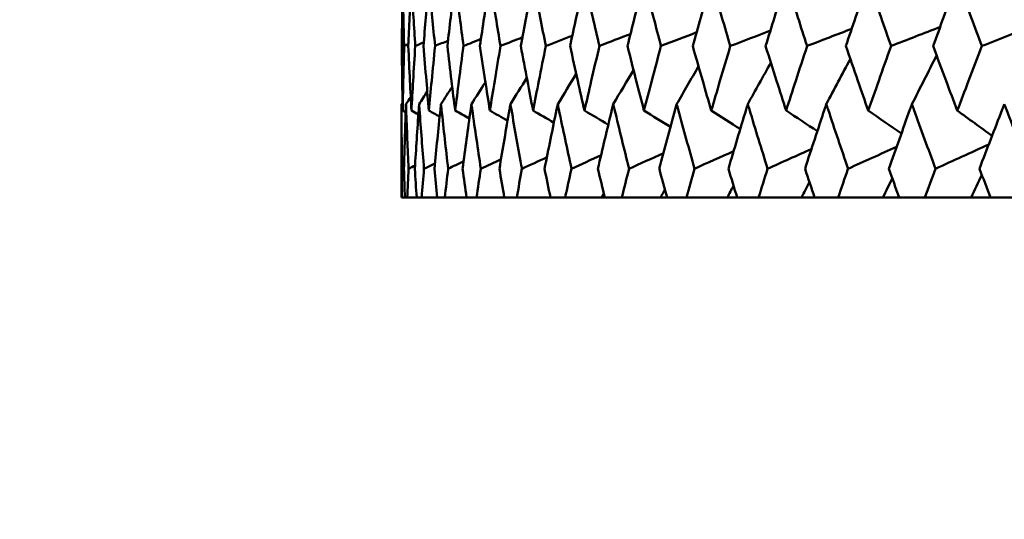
# Model space of a CAD drawing. Header units: millimetres. Extents: x 61 to 1929, y 482 to 2664.
# Tile 1 of 219: x 307.34 to 316.19, y 559.36 to 563.86. Entities that reach past the tile are written whole.
import ezdxf

# ---------------------------------------------------------------- set-up
doc = ezdxf.new("R2010")
doc.units = ezdxf.units.MM
doc.header["$LTSCALE"] = 10
doc.layers.add('Widoczne (ISO)', color=7, linetype='Continuous', lineweight=50)

msp = doc.modelspace()

# ---------------------------------------------------------------- linework, layer by layer
at = {"layer": 'Widoczne (ISO)'}
for p, q in [((310.7742, 562.2569), (310.7742, 563.0972)), ((310.7742, 562.2569), (310.775, 562.2569)), ((310.8032, 562.2569), (310.775, 562.2569)), ((310.8032, 562.2569), (310.8258, 562.2569)), ((310.9101, 562.2569), (310.8258, 562.2569)), ((310.9101, 562.2569), (310.9553, 562.2569)), ((311.0955, 562.2569), (310.9553, 562.2569)), ((311.0955, 562.2569), (311.1631, 562.2569)), ((311.3585, 562.2569), (311.1631, 562.2569)), ((311.3585, 562.2569), (311.4482, 562.2569)), ((311.6981, 562.2569), (311.4482, 562.2569)), ((311.6981, 562.2569), (311.8096, 562.2569)), ((312.1131, 562.2569), (311.8096, 562.2569)), ((312.1131, 562.2569), (312.2458, 562.2569)), ((312.572, 562.2569), (312.2458, 562.2569)), ((312.6016, 562.2569), (312.572, 562.2569)), ((312.6016, 562.2569), (312.7552, 562.2569)), ((313.1025, 562.2569), (312.7552, 562.2569)), ((313.1619, 562.2569), (313.1025, 562.2569)), ((313.1619, 562.2569), (313.3357, 562.2569)), ((313.7028, 562.2569), (313.3357, 562.2569)), ((313.7917, 562.2569), (313.7028, 562.2569)), ((313.7917, 562.2569), (313.985, 562.2569)), ((314.3704, 562.2569), (313.985, 562.2569)), ((314.4886, 562.2569), (314.3704, 562.2569)), ((314.4886, 562.2569), (314.7005, 562.2569)), ((315.1027, 562.2569), (314.7005, 562.2569)), ((315.2496, 562.2569), (315.1027, 562.2569)), ((315.2496, 562.2569), (315.4795, 562.2569)), ((315.897, 562.2569), (315.4795, 562.2569)), ((316.072, 562.2569), (315.897, 562.2569)), ((316.072, 562.2569), (316.3189, 562.2569))]:
    msp.add_line(p, q, dxfattribs=at)
msp.add_circle((330.7742, 532.2569), 50, dxfattribs=at)
for points, knots in [([(310.7841, 564.2082), (310.7837, 564.184), (310.7833, 564.1599), (310.78, 563.9641), (310.7779, 563.7924), (310.7764, 563.6208)], [0.0806421, 0.0806421, 0.0806421, 0.0806421, 0.08897282, 0.08897282, 0.14811965, 0.14811965, 0.14811965, 0.14811965]), ([(310.7973, 563.6208), (310.7926, 563.7923), (310.7887, 563.9639), (310.785, 564.1597), (310.7845, 564.1839), (310.7841, 564.2082)], [0.02983351, 0.02983351, 0.02983351, 0.02983351, 0.0889495, 0.0889495, 0.09731113, 0.09731113, 0.09731113, 0.09731113]), ([(310.863, 564.2082), (310.8617, 564.184), (310.8604, 564.1599), (310.8502, 563.9641), (310.842, 563.7924), (310.8345, 563.6208)], [0.0806421, 0.0806421, 0.0806421, 0.0806421, 0.08897282, 0.08897282, 0.14811965, 0.14811965, 0.14811965, 0.14811965]), ([(310.897, 563.6208), (310.8863, 563.7923), (310.8762, 563.9639), (310.8656, 564.1597), (310.8643, 564.1839), (310.863, 564.2082)], [0.02983351, 0.02983351, 0.02983351, 0.02983351, 0.0889495, 0.0889495, 0.09731113, 0.09731113, 0.09731113, 0.09731113]), ([(311.0205, 564.2082), (311.0183, 564.184), (311.0162, 564.1599), (310.9991, 563.9641), (310.9848, 563.7924), (310.9712, 563.6208)], [0.0806421, 0.0806421, 0.0806421, 0.0806421, 0.08897282, 0.08897282, 0.14811965, 0.14811965, 0.14811965, 0.14811965]), ([(311.0751, 563.6208), (311.0584, 563.7923), (311.0423, 563.9639), (311.0248, 564.1597), (311.0226, 564.1839), (311.0205, 564.2082)], [0.02983351, 0.02983351, 0.02983351, 0.02983351, 0.0889495, 0.0889495, 0.09731113, 0.09731113, 0.09731113, 0.09731113]), ([(311.2559, 564.2082), (311.2529, 564.184), (311.2499, 564.1599), (311.226, 563.9641), (311.2057, 563.7924), (311.1861, 563.6208)], [0.0806421, 0.0806421, 0.0806421, 0.0806421, 0.08897282, 0.08897282, 0.14811965, 0.14811965, 0.14811965, 0.14811965]), ([(311.331, 563.6208), (311.3083, 563.7923), (311.2863, 563.9639), (311.2619, 564.1597), (311.2589, 564.1839), (311.2559, 564.2082)], [0.02983351, 0.02983351, 0.02983351, 0.02983351, 0.0889495, 0.0889495, 0.09731113, 0.09731113, 0.09731113, 0.09731113]), ([(311.5684, 564.2082), (311.5645, 564.184), (311.5607, 564.1599), (311.5301, 563.9641), (311.5039, 563.7924), (311.4783, 563.6208)], [0.0806421, 0.0806421, 0.0806421, 0.0806421, 0.08897282, 0.08897282, 0.14811965, 0.14811965, 0.14811965, 0.14811965]), ([(311.6637, 563.6208), (311.6351, 563.7923), (311.6071, 563.9639), (311.576, 564.1597), (311.5722, 564.1839), (311.5684, 564.2082)], [0.02983351, 0.02983351, 0.02983351, 0.02983351, 0.0889495, 0.0889495, 0.09731113, 0.09731113, 0.09731113, 0.09731113]), ([(311.9566, 564.2082), (311.952, 564.184), (311.9474, 564.1599), (311.9101, 563.9641), (311.8781, 563.7924), (311.8467, 563.6208)], [0.0806421, 0.0806421, 0.0806421, 0.0806421, 0.08897282, 0.08897282, 0.14811965, 0.14811965, 0.14811965, 0.14811965]), ([(312.0717, 563.6208), (312.0373, 563.7923), (312.0036, 563.9639), (311.9659, 564.1597), (311.9613, 564.1839), (311.9566, 564.2082)], [0.02983351, 0.02983351, 0.02983351, 0.02983351, 0.0889495, 0.0889495, 0.09731113, 0.09731113, 0.09731113, 0.09731113]), ([(312.4191, 564.2082), (312.4137, 564.184), (312.4083, 564.1599), (312.3645, 563.9641), (312.3268, 563.7924), (312.2898, 563.6208)], [0.0806421, 0.0806421, 0.0806421, 0.0806421, 0.08897282, 0.08897282, 0.14811965, 0.14811965, 0.14811965, 0.14811965]), ([(312.5536, 563.6208), (312.5136, 563.7923), (312.4742, 563.9639), (312.43, 564.1597), (312.4246, 564.1839), (312.4191, 564.2082)], [0.02983351, 0.02983351, 0.02983351, 0.02983351, 0.0889495, 0.0889495, 0.09731113, 0.09731113, 0.09731113, 0.09731113]), ([(312.9541, 564.2082), (312.9479, 564.184), (312.9417, 564.1599), (312.8916, 563.9641), (312.8484, 563.7924), (312.8058, 563.6208)], [0.0806421, 0.0806421, 0.0806421, 0.0806421, 0.08897282, 0.08897282, 0.14811965, 0.14811965, 0.14811965, 0.14811965]), ([(313.1073, 563.6208), (313.0619, 563.7923), (313.017, 563.9639), (312.9666, 564.1597), (312.9603, 564.1839), (312.9541, 564.2082)], [0.02983351, 0.02983351, 0.02983351, 0.02983351, 0.0889495, 0.0889495, 0.09731113, 0.09731113, 0.09731113, 0.09731113]), ([(313.5594, 564.2082), (313.5524, 564.184), (313.5455, 564.1599), (313.4893, 563.9641), (313.4407, 563.7924), (313.3927, 563.6208)], [0.0806421, 0.0806421, 0.0806421, 0.0806421, 0.08897282, 0.08897282, 0.14811965, 0.14811965, 0.14811965, 0.14811965]), ([(313.7308, 563.6208), (313.6801, 563.7923), (313.6299, 563.9639), (313.5734, 564.1597), (313.5664, 564.1839), (313.5594, 564.2082)], [0.02983351, 0.02983351, 0.02983351, 0.02983351, 0.0889495, 0.0889495, 0.09731113, 0.09731113, 0.09731113, 0.09731113]), ([(314.2326, 564.2082), (314.2249, 564.184), (314.2173, 564.1599), (314.1552, 563.9641), (314.1014, 563.7924), (314.0482, 563.6208)], [0.0806421, 0.0806421, 0.0806421, 0.0806421, 0.08897282, 0.08897282, 0.14811965, 0.14811965, 0.14811965, 0.14811965]), ([(314.4216, 563.6208), (314.3657, 563.7923), (314.3105, 563.9639), (314.248, 564.1597), (314.2403, 564.1839), (314.2326, 564.2082)], [0.02983351, 0.02983351, 0.02983351, 0.02983351, 0.0889495, 0.0889495, 0.09731113, 0.09731113, 0.09731113, 0.09731113]), ([(314.9711, 564.2082), (314.9628, 564.184), (314.9544, 564.1599), (314.8867, 563.9641), (314.828, 563.7924), (314.7697, 563.6208)], [0.0806421, 0.0806421, 0.0806421, 0.0806421, 0.08897282, 0.08897282, 0.14811965, 0.14811965, 0.14811965, 0.14811965]), ([(315.1769, 563.6208), (315.1161, 563.7923), (315.056, 563.9639), (314.988, 564.1597), (314.9795, 564.1839), (314.9711, 564.2082)], [0.02983351, 0.02983351, 0.02983351, 0.02983351, 0.0889495, 0.0889495, 0.09731113, 0.09731113, 0.09731113, 0.09731113]), ([(315.772, 564.2082), (315.763, 564.184), (315.7539, 564.1599), (315.6809, 563.9641), (315.6174, 563.7924), (315.5544, 563.6208)], [0.0806421, 0.0806421, 0.0806421, 0.0806421, 0.08897282, 0.08897282, 0.14811965, 0.14811965, 0.14811965, 0.14811965]), ([(315.9937, 563.6208), (315.9284, 563.7923), (315.8635, 563.9639), (315.7902, 564.1597), (315.7811, 564.1839), (315.772, 564.2082)], [0.02983351, 0.02983351, 0.02983351, 0.02983351, 0.0889495, 0.0889495, 0.09731113, 0.09731113, 0.09731113, 0.09731113]), ([(310.7764, 563.6208), (310.7773, 563.516), (310.7785, 563.4111), (310.7811, 563.2173), (310.7825, 563.1284), (310.7841, 563.0395)], [0.02528165, 0.02528165, 0.02528165, 0.02528165, 0.06150593, 0.06150593, 0.09223152, 0.09223152, 0.09223152, 0.09223152]), ([(310.7841, 563.0395), (310.7857, 563.1284), (310.7875, 563.2173), (310.7918, 563.4111), (310.7944, 563.5159), (310.7973, 563.6208)], [0.03078053, 0.03078053, 0.03078053, 0.03078053, 0.06149921, 0.06149921, 0.09773041, 0.09773041, 0.09773041, 0.09773041]), ([(310.8345, 563.6208), (310.8391, 563.516), (310.844, 563.4111), (310.8536, 563.2173), (310.8582, 563.1284), (310.863, 563.0395)], [0.02528165, 0.02528165, 0.02528165, 0.02528165, 0.06150593, 0.06150593, 0.09223152, 0.09223152, 0.09223152, 0.09223152]), ([(310.863, 563.0395), (310.8678, 563.1284), (310.8727, 563.2173), (310.884, 563.4111), (310.8904, 563.5159), (310.897, 563.6208)], [0.03078053, 0.03078053, 0.03078053, 0.03078053, 0.06149921, 0.06149921, 0.09773041, 0.09773041, 0.09773041, 0.09773041]), ([(310.9712, 563.6208), (310.9796, 563.516), (310.9883, 563.4111), (311.0047, 563.2173), (311.0125, 563.1284), (311.0205, 563.0395)], [0.02528165, 0.02528165, 0.02528165, 0.02528165, 0.06150593, 0.06150593, 0.09223152, 0.09223152, 0.09223152, 0.09223152]), ([(311.0205, 563.0395), (311.0284, 563.1284), (311.0366, 563.2173), (311.0547, 563.4111), (311.0648, 563.5159), (311.0751, 563.6208)], [0.03078053, 0.03078053, 0.03078053, 0.03078053, 0.06149921, 0.06149921, 0.09773041, 0.09773041, 0.09773041, 0.09773041]), ([(311.1861, 563.6208), (311.1982, 563.516), (311.2106, 563.4111), (311.2339, 563.2173), (311.2448, 563.1284), (311.2559, 563.0395)], [0.02528165, 0.02528165, 0.02528165, 0.02528165, 0.06150593, 0.06150593, 0.09223152, 0.09223152, 0.09223152, 0.09223152]), ([(311.2559, 563.0395), (311.267, 563.1284), (311.2783, 563.2173), (311.3032, 563.4111), (311.317, 563.5159), (311.331, 563.6208)], [0.03078053, 0.03078053, 0.03078053, 0.03078053, 0.06149921, 0.06149921, 0.09773041, 0.09773041, 0.09773041, 0.09773041]), ([(311.4783, 563.6208), (311.4941, 563.516), (311.5101, 563.4111), (311.5402, 563.2173), (311.5542, 563.1284), (311.5684, 563.0395)], [0.02528165, 0.02528165, 0.02528165, 0.02528165, 0.06150593, 0.06150593, 0.09223152, 0.09223152, 0.09223152, 0.09223152]), ([(311.5684, 563.0395), (311.5825, 563.1284), (311.5969, 563.2173), (311.6286, 563.4111), (311.646, 563.5159), (311.6637, 563.6208)], [0.03078053, 0.03078053, 0.03078053, 0.03078053, 0.06149921, 0.06149921, 0.09773041, 0.09773041, 0.09773041, 0.09773041]), ([(311.8467, 563.6208), (311.866, 563.516), (311.8856, 563.4111), (311.9224, 563.2173), (311.9394, 563.1284), (311.9566, 563.0395)], [0.02528165, 0.02528165, 0.02528165, 0.02528165, 0.06150593, 0.06150593, 0.09223152, 0.09223152, 0.09223152, 0.09223152]), ([(311.9566, 563.0395), (311.9738, 563.1284), (311.9912, 563.2173), (312.0295, 563.4111), (312.0505, 563.5159), (312.0717, 563.6208)], [0.03078053, 0.03078053, 0.03078053, 0.03078053, 0.06149921, 0.06149921, 0.09773041, 0.09773041, 0.09773041, 0.09773041]), ([(312.2898, 563.6208), (312.3126, 563.516), (312.3357, 563.4111), (312.3789, 563.2173), (312.3989, 563.1284), (312.4191, 563.0395)], [0.02528165, 0.02528165, 0.02528165, 0.02528165, 0.06150593, 0.06150593, 0.09223152, 0.09223152, 0.09223152, 0.09223152]), ([(312.4191, 563.0395), (312.4393, 563.1284), (312.4597, 563.2173), (312.5044, 563.4111), (312.5289, 563.5159), (312.5536, 563.6208)], [0.03078053, 0.03078053, 0.03078053, 0.03078053, 0.06149921, 0.06149921, 0.09773041, 0.09773041, 0.09773041, 0.09773041]), ([(312.8058, 563.6208), (312.8321, 563.516), (312.8586, 563.4111), (312.9081, 563.2173), (312.931, 563.1284), (312.9541, 563.0395)], [0.02528165, 0.02528165, 0.02528165, 0.02528165, 0.06150593, 0.06150593, 0.09223152, 0.09223152, 0.09223152, 0.09223152]), ([(312.9541, 563.0395), (312.9772, 563.1284), (313.0004, 563.2173), (313.0514, 563.4111), (313.0793, 563.5159), (313.1073, 563.6208)], [0.03078053, 0.03078053, 0.03078053, 0.03078053, 0.06149921, 0.06149921, 0.09773041, 0.09773041, 0.09773041, 0.09773041]), ([(313.3927, 563.6208), (313.4223, 563.516), (313.4522, 563.4111), (313.5078, 563.2173), (313.5335, 563.1284), (313.5594, 563.0395)], [0.02528165, 0.02528165, 0.02528165, 0.02528165, 0.06150593, 0.06150593, 0.09223152, 0.09223152, 0.09223152, 0.09223152]), ([(313.5594, 563.0395), (313.5853, 563.1284), (313.6113, 563.2173), (313.6684, 563.4111), (313.6995, 563.5159), (313.7308, 563.6208)], [0.03078053, 0.03078053, 0.03078053, 0.03078053, 0.06149921, 0.06149921, 0.09773041, 0.09773041, 0.09773041, 0.09773041]), ([(314.0482, 563.6208), (314.081, 563.516), (314.1141, 563.4111), (314.1756, 563.2173), (314.204, 563.1284), (314.2326, 563.0395)], [0.02528165, 0.02528165, 0.02528165, 0.02528165, 0.06150593, 0.06150593, 0.09223152, 0.09223152, 0.09223152, 0.09223152]), ([(314.2326, 563.0395), (314.2612, 563.1284), (314.2899, 563.2173), (314.3528, 563.4111), (314.3871, 563.5159), (314.4216, 563.6208)], [0.03078053, 0.03078053, 0.03078053, 0.03078053, 0.06149921, 0.06149921, 0.09773041, 0.09773041, 0.09773041, 0.09773041]), ([(314.7697, 563.6208), (314.8057, 563.516), (314.8418, 563.4111), (314.909, 563.2173), (314.94, 563.1284), (314.9711, 563.0395)], [0.02528165, 0.02528165, 0.02528165, 0.02528165, 0.06150593, 0.06150593, 0.09223152, 0.09223152, 0.09223152, 0.09223152]), ([(314.9711, 563.0395), (315.0023, 563.1284), (315.0336, 563.2173), (315.1021, 563.4111), (315.1394, 563.5159), (315.1769, 563.6208)], [0.03078053, 0.03078053, 0.03078053, 0.03078053, 0.06149921, 0.06149921, 0.09773041, 0.09773041, 0.09773041, 0.09773041]), ([(315.5544, 563.6208), (315.5933, 563.516), (315.6323, 563.4111), (315.7049, 563.2173), (315.7384, 563.1284), (315.772, 563.0395)], [0.02528165, 0.02528165, 0.02528165, 0.02528165, 0.06150593, 0.06150593, 0.09223152, 0.09223152, 0.09223152, 0.09223152]), ([(315.772, 563.0395), (315.8056, 563.1284), (315.8394, 563.2173), (315.9132, 563.4111), (315.9534, 563.5159), (315.9937, 563.6208)], [0.03078053, 0.03078053, 0.03078053, 0.03078053, 0.06149921, 0.06149921, 0.09773041, 0.09773041, 0.09773041, 0.09773041]), ([(310.7769, 562.5162), (310.7753, 562.6935), (310.7744, 562.8708), (310.7742, 563.0645), (310.7742, 563.0809), (310.7742, 563.0972)], [0.0297954, 0.0297954, 0.0297954, 0.0297954, 0.09092493, 0.09092493, 0.09655955, 0.09655955, 0.09655955, 0.09655955]), ([(310.8137, 563.0972), (310.8131, 563.081), (310.8125, 563.0647), (310.8058, 562.871), (310.8004, 562.6936), (310.7957, 562.5162)], [0.0853813, 0.0853813, 0.0853813, 0.0853813, 0.09097809, 0.09097809, 0.15214536, 0.15214536, 0.15214536, 0.15214536]), ([(310.837, 562.5162), (310.8291, 562.6935), (310.8219, 562.8708), (310.8149, 563.0645), (310.8143, 563.0809), (310.8137, 563.0972)], [0.0297954, 0.0297954, 0.0297954, 0.0297954, 0.09092493, 0.09092493, 0.09655955, 0.09655955, 0.09655955, 0.09655955]), ([(310.9319, 563.0972), (310.9308, 563.081), (310.9296, 563.0647), (310.9161, 562.871), (310.9044, 562.6936), (310.8934, 562.5162)], [0.0853813, 0.0853813, 0.0853813, 0.0853813, 0.09097809, 0.09097809, 0.15214536, 0.15214536, 0.15214536, 0.15214536]), ([(310.9758, 562.5162), (310.9616, 562.6935), (310.9481, 562.8708), (310.9343, 563.0645), (310.9331, 563.0809), (310.9319, 563.0972)], [0.0297954, 0.0297954, 0.0297954, 0.0297954, 0.09092493, 0.09092493, 0.09655955, 0.09655955, 0.09655955, 0.09655955]), ([(311.1285, 563.0972), (311.1268, 563.081), (311.125, 563.0647), (311.1047, 562.871), (311.0867, 562.6936), (311.0695, 562.5162)], [0.0853813, 0.0853813, 0.0853813, 0.0853813, 0.09097809, 0.09097809, 0.15214536, 0.15214536, 0.15214536, 0.15214536]), ([(311.1928, 562.5162), (311.1723, 562.6935), (311.1526, 562.8708), (311.132, 563.0645), (311.1302, 563.0809), (311.1285, 563.0972)], [0.0297954, 0.0297954, 0.0297954, 0.0297954, 0.09092493, 0.09092493, 0.09655955, 0.09655955, 0.09655955, 0.09655955]), ([(311.4026, 563.0972), (311.4003, 563.081), (311.398, 563.0647), (311.3709, 562.871), (311.3468, 562.6936), (311.3234, 562.5162)], [0.0853813, 0.0853813, 0.0853813, 0.0853813, 0.09097809, 0.09097809, 0.15214536, 0.15214536, 0.15214536, 0.15214536]), ([(311.487, 562.5162), (311.4604, 562.6935), (311.4346, 562.8708), (311.4072, 563.0645), (311.4049, 563.0809), (311.4026, 563.0972)], [0.0297954, 0.0297954, 0.0297954, 0.0297954, 0.09092493, 0.09092493, 0.09655955, 0.09655955, 0.09655955, 0.09655955]), ([(311.7531, 563.0972), (311.7503, 563.081), (311.7474, 563.0647), (311.7137, 562.871), (311.6835, 562.6936), (311.654, 562.5162)], [0.0853813, 0.0853813, 0.0853813, 0.0853813, 0.09097809, 0.09097809, 0.15214536, 0.15214536, 0.15214536, 0.15214536]), ([(311.8573, 562.5162), (311.8247, 562.6935), (311.7928, 562.8708), (311.7588, 563.0645), (311.756, 563.0809), (311.7531, 563.0972)], [0.0297954, 0.0297954, 0.0297954, 0.0297954, 0.09092493, 0.09092493, 0.09655955, 0.09655955, 0.09655955, 0.09655955]), ([(312.1787, 563.0972), (312.1753, 563.081), (312.1719, 563.0647), (312.1317, 562.871), (312.0956, 562.6936), (312.0602, 562.5162)], [0.0853813, 0.0853813, 0.0853813, 0.0853813, 0.09097809, 0.09097809, 0.15214536, 0.15214536, 0.15214536, 0.15214536]), ([(312.3023, 562.5162), (312.2638, 562.6935), (312.226, 562.8708), (312.1855, 563.0645), (312.1821, 563.0809), (312.1787, 563.0972)], [0.0297954, 0.0297954, 0.0297954, 0.0297954, 0.09092493, 0.09092493, 0.09655955, 0.09655955, 0.09655955, 0.09655955]), ([(312.6777, 563.0972), (312.6738, 563.081), (312.6699, 563.0647), (312.6233, 562.871), (312.5814, 562.6936), (312.5401, 562.5162)], [0.0853813, 0.0853813, 0.0853813, 0.0853813, 0.09097809, 0.09097809, 0.15214536, 0.15214536, 0.15214536, 0.15214536]), ([(312.8201, 562.5162), (312.7759, 562.6935), (312.7324, 562.8708), (312.6856, 563.0645), (312.6816, 563.0809), (312.6777, 563.0972)], [0.0297954, 0.0297954, 0.0297954, 0.0297954, 0.09092493, 0.09092493, 0.09655955, 0.09655955, 0.09655955, 0.09655955]), ([(313.2481, 563.0972), (313.2437, 563.081), (313.2392, 563.0647), (313.1866, 562.871), (313.139, 562.6936), (313.092, 562.5162)], [0.0853813, 0.0853813, 0.0853813, 0.0853813, 0.09097809, 0.09097809, 0.15214536, 0.15214536, 0.15214536, 0.15214536]), ([(313.4089, 562.5162), (313.3591, 562.6935), (313.3099, 562.8708), (313.257, 563.0645), (313.2525, 563.0809), (313.2481, 563.0972)], [0.0297954, 0.0297954, 0.0297954, 0.0297954, 0.09092493, 0.09092493, 0.09655955, 0.09655955, 0.09655955, 0.09655955]), ([(313.8877, 563.0972), (313.8827, 563.081), (313.8778, 563.0647), (313.8192, 562.871), (313.7662, 562.6936), (313.7137, 562.5162)], [0.0853813, 0.0853813, 0.0853813, 0.0853813, 0.09097809, 0.09097809, 0.15214536, 0.15214536, 0.15214536, 0.15214536]), ([(314.0662, 562.5162), (314.011, 562.6935), (313.9564, 562.8708), (313.8976, 563.0645), (313.8926, 563.0809), (313.8877, 563.0972)], [0.0297954, 0.0297954, 0.0297954, 0.0297954, 0.09092493, 0.09092493, 0.09655955, 0.09655955, 0.09655955, 0.09655955]), ([(314.5939, 563.0972), (314.5885, 563.081), (314.5831, 563.0647), (314.5188, 562.871), (314.4605, 562.6936), (314.4028, 562.5162)], [0.0853813, 0.0853813, 0.0853813, 0.0853813, 0.09097809, 0.09097809, 0.15214536, 0.15214536, 0.15214536, 0.15214536]), ([(314.7894, 562.5162), (314.729, 562.6935), (314.6693, 562.8708), (314.6048, 563.0645), (314.5993, 563.0809), (314.5939, 563.0972)], [0.0297954, 0.0297954, 0.0297954, 0.0297954, 0.09092493, 0.09092493, 0.09655955, 0.09655955, 0.09655955, 0.09655955]), ([(315.364, 563.0972), (315.3581, 563.081), (315.3523, 563.0647), (315.2825, 562.871), (315.2192, 562.6936), (315.1564, 562.5162)], [0.0853813, 0.0853813, 0.0853813, 0.0853813, 0.09097809, 0.09097809, 0.15214536, 0.15214536, 0.15214536, 0.15214536]), ([(315.5757, 562.5162), (315.5104, 562.6935), (315.4457, 562.8708), (315.3758, 563.0645), (315.3699, 563.0809), (315.364, 563.0972)], [0.0297954, 0.0297954, 0.0297954, 0.0297954, 0.09092493, 0.09092493, 0.09655955, 0.09655955, 0.09655955, 0.09655955]), ([(316.1949, 563.0972), (316.1886, 563.081), (316.1823, 563.0647), (316.1074, 562.871), (316.0393, 562.6936), (315.9717, 562.5162)], [0.0853813, 0.0853813, 0.0853813, 0.0853813, 0.09097809, 0.09097809, 0.15214536, 0.15214536, 0.15214536, 0.15214536]), ([(316.4219, 562.5162), (316.352, 562.6935), (316.2827, 562.8708), (316.2075, 563.0645), (316.2012, 563.0809), (316.1949, 563.0972)], [0.0297954, 0.0297954, 0.0297954, 0.0297954, 0.09092493, 0.09092493, 0.09655955, 0.09655955, 0.09655955, 0.09655955]), ([(310.775, 562.2569), (310.7755, 562.3428), (310.7761, 562.4287), (310.7769, 562.5151), (310.7769, 562.5156), (310.7769, 562.5162)], [0, 0, 0, 0, 0.02969567, 0.02969567, 0.02988021, 0.02988021, 0.02988021, 0.02988021]), ([(310.7957, 562.5162), (310.7958, 562.5156), (310.7958, 562.5151), (310.7981, 562.4287), (310.8005, 562.3428), (310.8032, 562.2569)], [0.02951568, 0.02951568, 0.02951568, 0.02951568, 0.02969929, 0.02969929, 0.05939589, 0.05939589, 0.05939589, 0.05939589]), ([(310.8258, 562.2569), (310.8294, 562.3428), (310.8331, 562.4287), (310.837, 562.5151), (310.837, 562.5156), (310.837, 562.5162)], [0, 0, 0, 0, 0.02969567, 0.02969567, 0.02988021, 0.02988021, 0.02988021, 0.02988021]), ([(310.8934, 562.5162), (310.8934, 562.5156), (310.8935, 562.5151), (310.8989, 562.4287), (310.9044, 562.3428), (310.9101, 562.2569)], [0.02951568, 0.02951568, 0.02951568, 0.02951568, 0.02969929, 0.02969929, 0.05939589, 0.05939589, 0.05939589, 0.05939589]), ([(310.9553, 562.2569), (310.9619, 562.3428), (310.9687, 562.4287), (310.9757, 562.5151), (310.9758, 562.5156), (310.9758, 562.5162)], [0, 0, 0, 0, 0.02969567, 0.02969567, 0.02988021, 0.02988021, 0.02988021, 0.02988021]), ([(311.0695, 562.5162), (311.0696, 562.5156), (311.0696, 562.5151), (311.0781, 562.4287), (311.0867, 562.3428), (311.0955, 562.2569)], [0.02951568, 0.02951568, 0.02951568, 0.02951568, 0.02969929, 0.02969929, 0.05939589, 0.05939589, 0.05939589, 0.05939589]), ([(311.1631, 562.2569), (311.1727, 562.3428), (311.1826, 562.4287), (311.1926, 562.5151), (311.1927, 562.5156), (311.1928, 562.5162)], [0, 0, 0, 0, 0.02969567, 0.02969567, 0.02988021, 0.02988021, 0.02988021, 0.02988021]), ([(311.3234, 562.5162), (311.3235, 562.5156), (311.3235, 562.5151), (311.3351, 562.4287), (311.3467, 562.3428), (311.3585, 562.2569)], [0.02951568, 0.02951568, 0.02951568, 0.02951568, 0.02969929, 0.02969929, 0.05939589, 0.05939589, 0.05939589, 0.05939589]), ([(311.4482, 562.2569), (311.4609, 562.3428), (311.4737, 562.4287), (311.4868, 562.5151), (311.4869, 562.5156), (311.487, 562.5162)], [0, 0, 0, 0, 0.02969567, 0.02969567, 0.02988021, 0.02988021, 0.02988021, 0.02988021]), ([(311.654, 562.5162), (311.6541, 562.5156), (311.6542, 562.5151), (311.6687, 562.4287), (311.6834, 562.3428), (311.6981, 562.2569)], [0.02951568, 0.02951568, 0.02951568, 0.02951568, 0.02969929, 0.02969929, 0.05939589, 0.05939589, 0.05939589, 0.05939589]), ([(311.8096, 562.2569), (311.8252, 562.3428), (311.841, 562.4287), (311.8571, 562.5151), (311.8572, 562.5156), (311.8573, 562.5162)], [0, 0, 0, 0, 0.02969567, 0.02969567, 0.02988021, 0.02988021, 0.02988021, 0.02988021]), ([(312.0602, 562.5162), (312.0603, 562.5156), (312.0604, 562.5151), (312.0778, 562.4287), (312.0954, 562.3428), (312.1131, 562.2569)], [0.02951568, 0.02951568, 0.02951568, 0.02951568, 0.02969929, 0.02969929, 0.05939589, 0.05939589, 0.05939589, 0.05939589]), ([(312.2458, 562.2569), (312.2644, 562.3428), (312.2831, 562.4287), (312.302, 562.5151), (312.3021, 562.5156), (312.3023, 562.5162)], [0, 0, 0, 0, 0.02969567, 0.02969567, 0.02988021, 0.02988021, 0.02988021, 0.02988021]), ([(312.5401, 562.5162), (312.5402, 562.5156), (312.5404, 562.5151), (312.5607, 562.4287), (312.5811, 562.3428), (312.6016, 562.2569)], [0.02951568, 0.02951568, 0.02951568, 0.02951568, 0.02969929, 0.02969929, 0.05939589, 0.05939589, 0.05939589, 0.05939589]), ([(312.7552, 562.2569), (312.7766, 562.3428), (312.7981, 562.4287), (312.8199, 562.5151), (312.82, 562.5156), (312.8201, 562.5162)], [0, 0, 0, 0, 0.02969567, 0.02969567, 0.02988021, 0.02988021, 0.02988021, 0.02988021]), ([(313.092, 562.5162), (313.0922, 562.5156), (313.0923, 562.5151), (313.1155, 562.4287), (313.1386, 562.3428), (313.1619, 562.2569)], [0.02951568, 0.02951568, 0.02951568, 0.02951568, 0.02969929, 0.02969929, 0.05939589, 0.05939589, 0.05939589, 0.05939589]), ([(313.3357, 562.2569), (313.3598, 562.3428), (313.384, 562.4287), (313.4086, 562.5151), (313.4087, 562.5156), (313.4089, 562.5162)], [0, 0, 0, 0, 0.02969567, 0.02969567, 0.02988021, 0.02988021, 0.02988021, 0.02988021]), ([(313.7137, 562.5162), (313.7139, 562.5156), (313.7141, 562.5151), (313.7399, 562.4287), (313.7657, 562.3428), (313.7917, 562.2569)], [0.02951568, 0.02951568, 0.02951568, 0.02951568, 0.02969929, 0.02969929, 0.05939589, 0.05939589, 0.05939589, 0.05939589]), ([(313.985, 562.2569), (314.0117, 562.3428), (314.0386, 562.4287), (314.0658, 562.5151), (314.066, 562.5156), (314.0662, 562.5162)], [0, 0, 0, 0, 0.02969567, 0.02969567, 0.02988021, 0.02988021, 0.02988021, 0.02988021]), ([(314.4028, 562.5162), (314.403, 562.5156), (314.4031, 562.5151), (314.4316, 562.4287), (314.46, 562.3428), (314.4886, 562.2569)], [0.02951568, 0.02951568, 0.02951568, 0.02951568, 0.02969929, 0.02969929, 0.05939589, 0.05939589, 0.05939589, 0.05939589]), ([(314.7005, 562.2569), (314.7298, 562.3428), (314.7593, 562.4287), (314.789, 562.5151), (314.7892, 562.5156), (314.7894, 562.5162)], [0, 0, 0, 0, 0.02969567, 0.02969567, 0.02988021, 0.02988021, 0.02988021, 0.02988021]), ([(315.1564, 562.5162), (315.1566, 562.5156), (315.1568, 562.5151), (315.1877, 562.4287), (315.2186, 562.3428), (315.2496, 562.2569)], [0.02951568, 0.02951568, 0.02951568, 0.02951568, 0.02969929, 0.02969929, 0.05939589, 0.05939589, 0.05939589, 0.05939589]), ([(315.4795, 562.2569), (315.5112, 562.3428), (315.5431, 562.4287), (315.5753, 562.5151), (315.5755, 562.5156), (315.5757, 562.5162)], [0, 0, 0, 0, 0.02969567, 0.02969567, 0.02988021, 0.02988021, 0.02988021, 0.02988021]), ([(315.9717, 562.5162), (315.9719, 562.5156), (315.9721, 562.5151), (316.0054, 562.4287), (316.0386, 562.3428), (316.072, 562.2569)], [0.02951568, 0.02951568, 0.02951568, 0.02951568, 0.02969929, 0.02969929, 0.05939589, 0.05939589, 0.05939589, 0.05939589])]:
    msp.add_open_spline(points, degree=3, knots=knots, dxfattribs=at)
for points in [[(316.4735, 563.8092), (316.3135, 563.7464), (316.1536, 563.6836), (315.9937, 563.6208)], [(312.8326, 563.7286), (312.7396, 563.6927), (312.6466, 563.6567), (312.5536, 563.6208)], [(313.4272, 563.7438), (313.3206, 563.7028), (313.214, 563.6618), (313.1073, 563.6208)], [(314.0913, 563.7593), (313.9711, 563.7131), (313.851, 563.667), (313.7308, 563.6208)], [(314.8223, 563.7752), (314.6887, 563.7238), (314.5551, 563.6723), (314.4216, 563.6208)], [(315.6173, 563.7918), (315.4705, 563.7348), (315.3237, 563.6778), (315.1769, 563.6208)], [(310.8352, 563.6373), (310.8226, 563.6318), (310.8099, 563.6263), (310.7973, 563.6208)], [(310.9738, 563.6531), (310.9482, 563.6424), (310.9226, 563.6316), (310.897, 563.6208)], [(311.1916, 563.6685), (311.1528, 563.6526), (311.114, 563.6367), (311.0751, 563.6208)], [(311.4877, 563.6837), (311.4355, 563.6627), (311.3833, 563.6418), (311.331, 563.6208)], [(311.861, 563.6987), (311.7952, 563.6727), (311.7294, 563.6468), (311.6637, 563.6208)], [(312.3099, 563.7136), (312.2305, 563.6827), (312.1511, 563.6517), (312.0717, 563.6208)], [(313.8877, 563.0972), (313.9567, 563.2219), (314.0259, 563.3464), (314.0953, 563.4708)], [(314.5939, 563.0972), (314.6657, 563.2327), (314.7378, 563.368), (314.8102, 563.5031)], [(315.364, 563.0972), (315.4378, 563.2434), (315.5119, 563.3893), (315.5862, 563.5351)], [(312.1787, 563.0972), (312.234, 563.188), (312.2895, 563.2787), (312.3451, 563.3694)], [(312.6777, 563.0972), (312.7384, 563.1997), (312.7994, 563.302), (312.8604, 563.4042)], [(313.2481, 563.0972), (313.3134, 563.2109), (313.3789, 563.3245), (313.4446, 563.4379)], [(311.4026, 563.0972), (311.4444, 563.1631), (311.4862, 563.2289), (311.5282, 563.2946)], [(311.7531, 563.0972), (311.8021, 563.1758), (311.8512, 563.2544), (311.9005, 563.3329)], [(310.9319, 563.0972), (310.9564, 563.1348), (310.9809, 563.1725), (311.0054, 563.2101)], [(311.1285, 563.0972), (311.1621, 563.1495), (311.1958, 563.2017), (311.2295, 563.2539)], [(310.7742, 563.0972), (310.7771, 563.1016), (310.78, 563.106), (310.7829, 563.1104)], [(310.8137, 563.0972), (310.828, 563.119), (310.8422, 563.1408), (310.8565, 563.1626)], [(310.7841, 563.0395), (310.7931, 563.0346), (310.8021, 563.0296), (310.8112, 563.0247)], [(310.863, 563.0395), (310.8838, 563.028), (310.9046, 563.0166), (310.9255, 563.0051)], [(311.0205, 563.0395), (311.0526, 563.0217), (311.0847, 563.0039), (311.1168, 562.9861)], [(311.2559, 563.0395), (311.2987, 563.0155), (311.3416, 562.9914), (311.3844, 562.9674)], [(311.5684, 563.0395), (311.6213, 563.0093), (311.6743, 562.979), (311.7273, 562.9488)], [(311.9566, 563.0395), (312.0191, 563.0031), (312.0816, 562.9667), (312.1441, 562.9303)], [(312.4191, 563.0395), (312.4905, 562.9969), (312.5619, 562.9543), (312.6333, 562.9117)], [(312.9541, 563.0395), (313.0336, 562.9906), (313.1131, 562.9417), (313.1927, 562.8929)], [(313.5594, 563.0395), (313.6463, 562.9842), (313.7332, 562.9289), (313.8202, 562.8736)], [(314.2326, 563.0395), (314.3261, 562.9775), (314.4197, 562.9156), (314.5133, 562.8537)], [(314.9711, 563.0395), (315.0704, 562.9706), (315.1698, 562.9018), (315.2691, 562.8331)], [(315.772, 563.0395), (315.8762, 562.9634), (315.9804, 562.8874), (316.0846, 562.8114)], [(313.7606, 562.674), (313.6433, 562.6214), (313.5261, 562.5688), (313.4089, 562.5162)], [(314.4606, 562.6934), (314.3291, 562.6343), (314.1976, 562.5752), (314.0662, 562.5162)], [(315.2264, 562.7135), (315.0807, 562.6477), (314.9351, 562.5819), (314.7894, 562.5162)], [(316.0551, 562.7345), (315.8953, 562.6617), (315.7355, 562.589), (315.5757, 562.5162)], [(311.3322, 562.5824), (311.2857, 562.5603), (311.2392, 562.5382), (311.1928, 562.5162)], [(311.6681, 562.6005), (311.6077, 562.5724), (311.5473, 562.5443), (311.487, 562.5162)], [(312.0807, 562.6186), (312.0062, 562.5845), (311.9318, 562.5503), (311.8573, 562.5162)], [(312.5683, 562.6368), (312.4796, 562.5966), (312.3909, 562.5564), (312.3023, 562.5162)], [(313.129, 562.6552), (313.026, 562.6089), (312.9231, 562.5625), (312.8201, 562.5162)], [(310.796, 562.526), (310.7896, 562.5227), (310.7833, 562.5195), (310.7769, 562.5162)], [(310.8952, 562.5453), (310.8758, 562.5356), (310.8564, 562.5259), (310.837, 562.5162)], [(311.0742, 562.564), (311.0414, 562.5481), (311.0086, 562.5321), (310.9758, 562.5162)], [(314.3704, 562.2569), (314.3943, 562.3035), (314.4182, 562.3501), (314.4422, 562.3966)], [(315.1027, 562.2569), (315.131, 562.3144), (315.1592, 562.372), (315.1875, 562.4295)], [(315.897, 562.2569), (315.9288, 562.3253), (315.9607, 562.3937), (315.9926, 562.462)], [(313.1025, 562.2569), (313.1158, 562.2809), (313.1291, 562.305), (313.1424, 562.329)], [(313.7028, 562.2569), (313.7217, 562.2924), (313.7406, 562.3278), (313.7596, 562.3633)], [(312.572, 562.2569), (312.579, 562.2691), (312.5859, 562.2813), (312.5929, 562.2935)]]:
    msp.add_open_spline(points, degree=3, dxfattribs=at)

doc.saveas('drawing.dxf')
